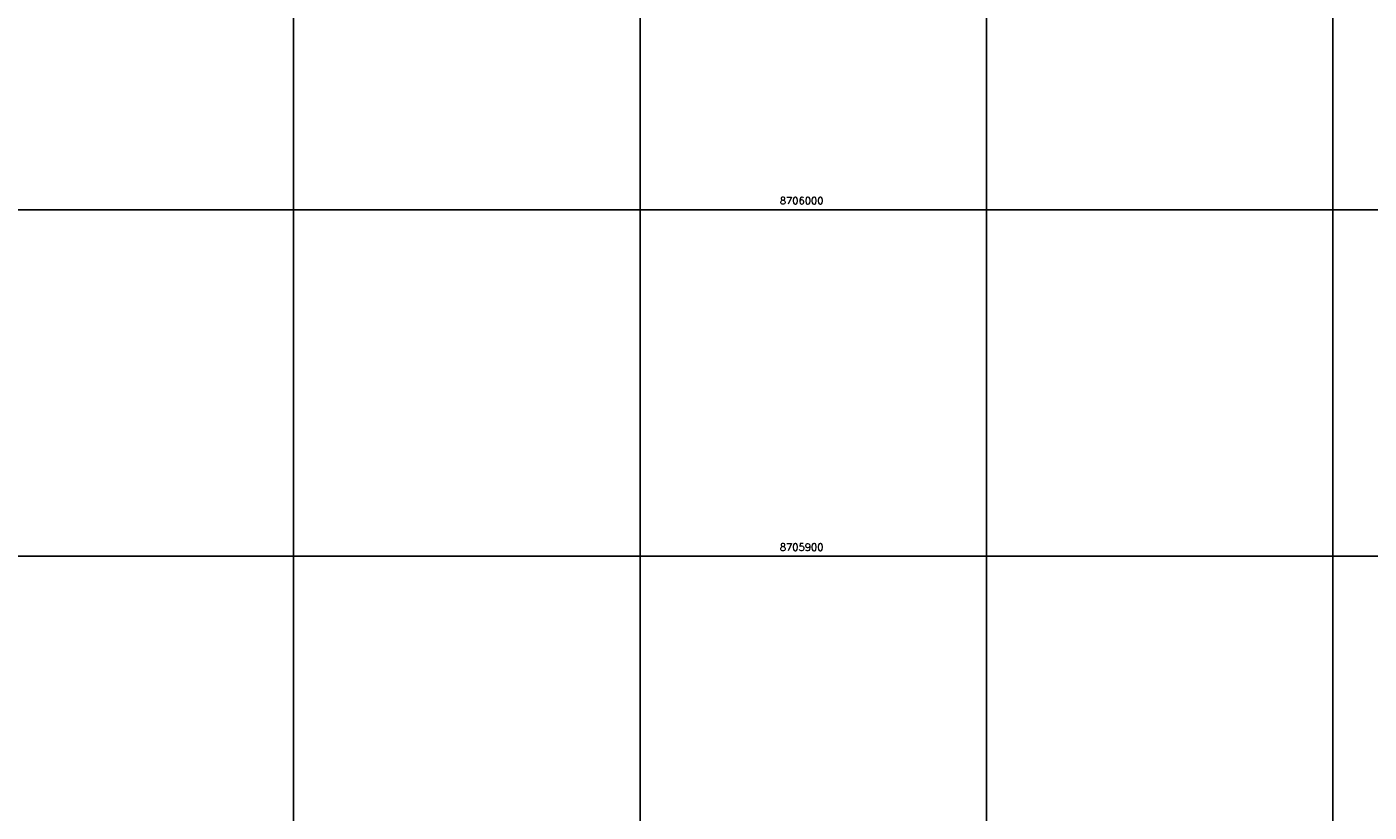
# Model space of a CAD drawing. Header units: millimetres. Extents: x 196436 to 199900, y 8705373 to 8708636.
# Tile 3 of 241: x 196823 to 197210, y 8705826 to 8706053. Entities that reach past the tile are written whole.
import ezdxf
from ezdxf.enums import TextEntityAlignment as Align

# ---------------------------------------------------------------- set-up
doc = ezdxf.new("R2010")
doc.units = ezdxf.units.MM
doc.header["$LTSCALE"] = 5
doc.layers.add('MALHA', color=9, linetype='Continuous')
doc.layers.add('TXT_COORD', color=3, linetype='Continuous')
doc.styles.add('GEOSIS', font='ROMANS.SHX')

msp = doc.modelspace()

# ---------------------------------------------------------------- linework, layer by layer
at = {"layer": 'MALHA'}
for p, q in [((196900, 8708635.599), (196900, 8705384.785)), ((196900, 8708635.599), (196900, 8705384.785)), ((197000, 8708635.599), (197000, 8705384.785)), ((197000, 8708635.599), (197000, 8705384.785)), ((197100, 8708635.599), (197100, 8705384.785)), ((197100, 8708635.599), (197100, 8705384.785)), ((197200, 8708635.599), (197200, 8705384.785)), ((197200, 8708635.599), (197200, 8705384.785)), ((196441.61, 8706000), (199000, 8706000)), ((196441.61, 8706000), (199000, 8706000)), ((196441.61, 8705900), (199000, 8705900)), ((196441.61, 8705900), (199000, 8705900))]:
    msp.add_line(p, q, dxfattribs=at)

# ---------------------------------------------------------------- texts
at = {"layer": 'TXT_COORD', "style": 'GEOSIS'}
for s, p in [('8706000', (197052.961, 8706000.92)), ('8705900', (197052.961, 8705900.92))]:
    msp.add_text(s, height=2.1, dxfattribs=at).set_placement(p, align=Align.BOTTOM_RIGHT)

doc.saveas('drawing.dxf')
